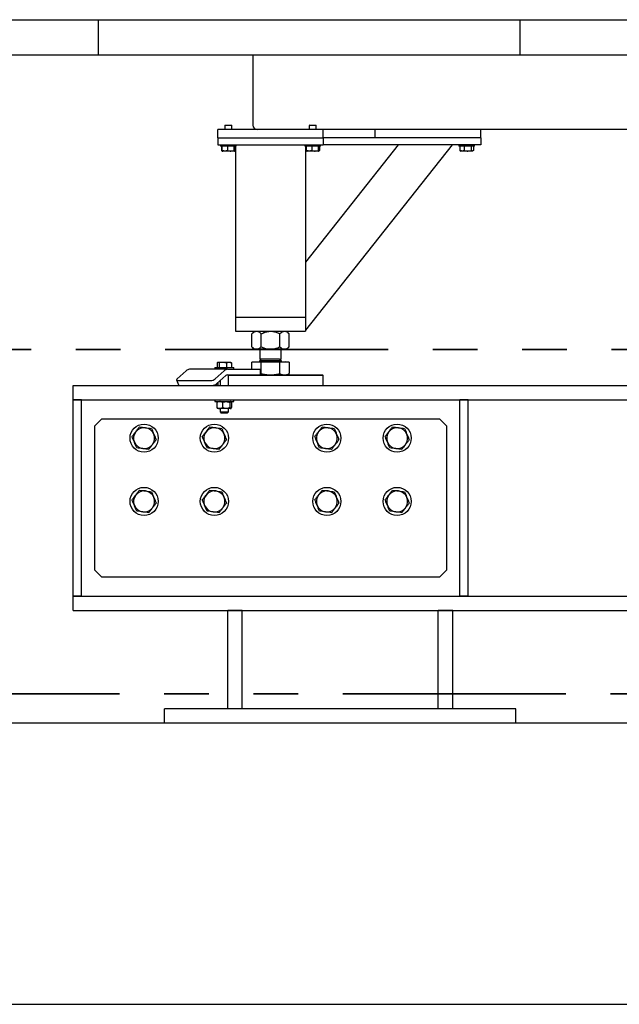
# Model space of a CAD drawing. Header units: millimetres. Extents: x 0 to 841, y 0 to 594.
# Tile 18 of 111: x 57 to 75, y 510 to 538. Entities that reach past the tile are written whole.
import ezdxf

# ---------------------------------------------------------------- set-up
doc = ezdxf.new("R2010")
doc.units = ezdxf.units.MM
doc.linetypes.add('PHANTOM', pattern=[12.7, 6.35, -1.27, 1.27, -1.27, 1.27, -1.27])
doc.layers.add('TRAIT-FORT', color=4, linetype='Continuous', lineweight=25)

msp = doc.modelspace()

# ---------------------------------------------------------------- linework, layer by layer
at = {"color": 7, "linetype": 'PHANTOM', "lineweight": 35}
for p, q in [((271.132, 528.69), (14.841, 528.69)), ((276.184, 518.903), (11.121, 518.903))]:
    msp.add_line(p, q, dxfattribs=at)
at = {"layer": 'TRAIT-FORT', "color": 4, "linetype": 'Continuous', "lineweight": 25}
for p, q in [((47.686, 538.071), (59.686, 538.071)), ((59.686, 538.071), (71.686, 538.071)), ((59.686, 537.071), (59.686, 538.071)), ((71.686, 538.071), (83.686, 538.071)), ((71.686, 537.071), (71.686, 538.071)), ((47.686, 537.071), (59.686, 537.071)), ((59.686, 537.071), (71.686, 537.071)), ((64.081, 537.071), (64.081, 535.071)), ((71.686, 537.071), (83.686, 537.071)), ((63.081, 534.711), (63.081, 534.951)), ((66.081, 534.951), (63.081, 534.951)), ((63.295, 535.071), (63.281, 535.057)), ((63.281, 535.057), (63.281, 534.951)), ((63.481, 535.057), (63.281, 535.057)), ((63.295, 535.071), (63.467, 535.071)), ((63.481, 535.057), (63.467, 535.071)), ((63.481, 534.951), (63.481, 535.057)), ((65.695, 535.071), (65.681, 535.057)), ((65.681, 535.057), (65.681, 534.951)), ((65.881, 535.057), (65.681, 535.057)), ((65.695, 535.071), (65.867, 535.071)), ((65.881, 535.057), (65.867, 535.071)), ((65.881, 534.951), (65.881, 535.057)), ((67.561, 534.951), (66.081, 534.951)), ((66.081, 534.711), (66.081, 534.951)), ((67.561, 534.711), (67.561, 534.951)), ((70.561, 534.951), (67.561, 534.951)), ((76.001, 534.951), (70.561, 534.951)), ((70.561, 534.711), (70.561, 534.951)), ((63.081, 534.711), (63.081, 534.511)), ((63.081, 534.711), (66.081, 534.711)), ((66.081, 534.711), (66.081, 534.511)), ((70.561, 534.711), (66.081, 534.711)), ((70.561, 534.711), (67.561, 534.711)), ((70.561, 534.711), (70.561, 534.511)), ((63.081, 534.511), (66.081, 534.511)), ((63.161, 534.511), (63.161, 534.471)), ((63.178, 534.471), (63.161, 534.471)), ((63.601, 534.471), (63.178, 534.471)), ((63.186, 534.471), (63.186, 534.351)), ((63.196, 534.344), (63.21, 534.336)), ((63.2, 534.471), (63.2, 534.351)), ((63.21, 534.336), (63.22, 534.331)), ((63.543, 534.331), (63.22, 534.331)), ((63.357, 534.471), (63.357, 534.351)), ((63.538, 534.471), (63.538, 534.351)), ((63.543, 534.331), (63.552, 534.336)), ((63.552, 534.336), (63.566, 534.344)), ((63.576, 534.351), (63.557, 534.344)), ((63.562, 534.471), (63.562, 534.351)), ((63.576, 534.351), (63.566, 534.345)), ((63.576, 534.471), (63.576, 534.351)), ((63.581, 534.471), (63.581, 529.611)), ((63.601, 534.471), (63.601, 534.511)), ((65.561, 534.511), (65.561, 534.471)), ((65.578, 534.471), (65.561, 534.471)), ((66.001, 534.471), (65.578, 534.471)), ((69.746, 534.511), (65.581, 529.243)), ((68.216, 534.511), (65.581, 531.178)), ((65.581, 534.471), (65.581, 529.611)), ((65.586, 534.471), (65.586, 534.351)), ((65.596, 534.344), (65.61, 534.336)), ((65.6, 534.471), (65.6, 534.351)), ((65.61, 534.336), (65.62, 534.331)), ((65.943, 534.331), (65.62, 534.331)), ((65.757, 534.471), (65.757, 534.351)), ((65.938, 534.471), (65.938, 534.351)), ((65.943, 534.331), (65.952, 534.336)), ((65.953, 534.336), (65.966, 534.344)), ((65.976, 534.351), (65.957, 534.344)), ((65.962, 534.471), (65.962, 534.351)), ((65.976, 534.351), (65.966, 534.345)), ((65.976, 534.471), (65.976, 534.351)), ((66.001, 534.471), (66.001, 534.511)), ((70.561, 534.511), (66.081, 534.511)), ((69.941, 534.511), (69.941, 534.471)), ((69.945, 534.471), (69.941, 534.471)), ((70.381, 534.471), (69.945, 534.471)), ((69.968, 534.471), (69.968, 534.351)), ((69.981, 534.342), (70, 534.331)), ((70.323, 534.331), (70, 534.331)), ((70.095, 534.471), (70.095, 534.351)), ((70.288, 534.471), (70.288, 534.351)), ((70.323, 534.331), (70.341, 534.342)), ((70.354, 534.471), (70.354, 534.351)), ((70.381, 534.471), (70.381, 534.511)), ((63.581, 529.611), (63.581, 529.211)), ((63.581, 529.611), (65.581, 529.611)), ((63.701, 529.611), (65.461, 529.611)), ((65.581, 529.611), (65.581, 529.211)), ((63.581, 529.211), (65.581, 529.211)), ((64.121, 529.211), (64.05, 529.139)), ((65.112, 529.139), (65.041, 529.211)), ((64.05, 528.77), (64.05, 529.139)), ((64.315, 528.77), (64.315, 529.139)), ((64.847, 528.77), (64.847, 529.139)), ((65.112, 528.77), (65.112, 529.139)), ((64.05, 528.77), (64.121, 528.699)), ((64.183, 528.699), (64.121, 528.699)), ((64.581, 528.699), (64.183, 528.699)), ((64.281, 528.699), (64.281, 528.415)), ((64.979, 528.699), (64.581, 528.699)), ((64.881, 528.415), (64.881, 528.699)), ((65.041, 528.699), (64.979, 528.699)), ((65.041, 528.699), (65.112, 528.77)), ((64.319, 528.415), (64.281, 528.377)), ((64.841, 528.415), (64.281, 528.415)), ((64.281, 528.377), (64.281, 528.365)), ((64.281, 528.377), (64.881, 528.377)), ((64.841, 528.415), (64.881, 528.415)), ((64.881, 528.377), (64.843, 528.415)), ((64.881, 528.365), (64.881, 528.377)), ((62.177, 528.088), (61.926, 527.859)), ((63.36, 528.131), (62.279, 528.131)), ((62.994, 528.181), (62.994, 528.131)), ((62.994, 528.181), (63.229, 528.181)), ((63.007, 527.859), (63.258, 528.088)), ((63.062, 528.315), (63.062, 528.181)), ((63.084, 528.331), (63.076, 528.326)), ((63.084, 528.331), (63.092, 528.331)), ((63.092, 528.331), (63.224, 528.331)), ((63.122, 528.315), (63.122, 528.181)), ((63.224, 528.331), (63.396, 528.331)), ((63.229, 528.181), (63.534, 528.181)), ((63.325, 528.315), (63.325, 528.181)), ((63.36, 528.131), (64.25, 528.131)), ((63.396, 528.331), (63.444, 528.331)), ((63.453, 528.326), (63.444, 528.331)), ((63.467, 528.315), (63.467, 528.181)), ((63.534, 528.131), (63.534, 528.181)), ((64.05, 528.131), (64.05, 528.329)), ((64.315, 528.329), (64.05, 528.329)), ((64.154, 528.343), (64.14, 528.329)), ((64.154, 528.345), (64.154, 528.343)), ((64.154, 528.345), (64.951, 528.345)), ((64.154, 528.343), (64.951, 528.343)), ((64.25, 528.131), (64.295, 528.131)), ((64.295, 527.971), (64.295, 528.131)), ((64.315, 528.012), (64.315, 528.329)), ((64.847, 528.329), (64.315, 528.329)), ((64.847, 528.012), (64.847, 528.329)), ((65.112, 528.329), (64.847, 528.329)), ((64.951, 528.345), (65.008, 528.345)), ((64.951, 528.343), (65.008, 528.343)), ((65.008, 528.343), (65.008, 528.345)), ((65.022, 528.329), (65.008, 528.343)), ((65.112, 528.329), (65.112, 528.012)), ((61.909, 527.825), (61.96, 527.686)), ((61.948, 527.809), (62.875, 527.809)), ((63.058, 527.721), (63.309, 527.949)), ((63.36, 527.971), (64.25, 527.971)), ((63.384, 527.671), (63.384, 527.971)), ((66.081, 527.951), (63.384, 527.951)), ((64.25, 527.971), (64.282, 527.971)), ((64.282, 527.971), (66.061, 527.971)), ((64.295, 528.002), (64.315, 528.012)), ((65.041, 527.971), (65.112, 528.012)), ((66.081, 527.951), (66.061, 527.971)), ((66.081, 527.671), (66.081, 527.951)), ((58.964, 527.671), (90.964, 527.671)), ((58.964, 527.261), (58.964, 527.671)), ((63.081, 527.73), (63.069, 527.721)), ((63.081, 527.742), (63.081, 527.671)), ((63.144, 527.799), (63.144, 527.671)), ((58.964, 521.681), (58.964, 527.261)), ((59.204, 527.261), (58.964, 527.261)), ((58.964, 527.261), (90.964, 527.261)), ((59.204, 521.681), (59.204, 527.261)), ((62.994, 527.261), (62.994, 527.211)), ((63.534, 527.211), (63.534, 527.261)), ((69.964, 521.681), (69.964, 527.261)), ((70.204, 527.261), (69.964, 527.261)), ((70.204, 521.681), (70.204, 527.261)), ((62.994, 527.211), (63.229, 527.211)), ((63.054, 527.181), (63.054, 527.04)), ((63.074, 527.211), (63.069, 527.206)), ((63.069, 527.016), (63.074, 527.011)), ((63.135, 527.011), (63.074, 527.011)), ((63.32, 527.011), (63.135, 527.011)), ((63.144, 527.011), (63.144, 526.916)), ((63.215, 527.181), (63.215, 527.04)), ((63.229, 527.211), (63.534, 527.211)), ((63.449, 527.011), (63.32, 527.011)), ((63.384, 526.916), (63.384, 527.011)), ((63.425, 527.181), (63.425, 527.04)), ((63.454, 527.011), (63.449, 527.011)), ((63.459, 527.206), (63.454, 527.211)), ((63.454, 527.011), (63.459, 527.016)), ((63.474, 527.181), (63.474, 527.04)), ((59.784, 526.721), (59.584, 526.521)), ((59.784, 526.721), (69.384, 526.721)), ((63.144, 526.916), (63.179, 526.881)), ((63.144, 526.916), (63.384, 526.916)), ((63.349, 526.881), (63.179, 526.881)), ((63.349, 526.881), (63.384, 526.916)), ((69.584, 526.521), (69.384, 526.721)), ((59.584, 522.421), (59.584, 526.521)), ((69.584, 526.521), (69.584, 522.421)), ((59.584, 522.421), (59.784, 522.221)), ((69.384, 522.221), (59.784, 522.221)), ((69.384, 522.221), (69.584, 522.421)), ((59.204, 521.681), (58.964, 521.681)), ((58.964, 521.681), (90.964, 521.681)), ((58.964, 521.271), (58.964, 521.681)), ((70.204, 521.681), (69.964, 521.681)), ((58.964, 521.271), (90.964, 521.271)), ((63.364, 518.471), (63.364, 521.271)), ((63.774, 521.271), (63.364, 521.271)), ((63.774, 518.471), (63.774, 521.271)), ((69.354, 518.471), (69.354, 521.271)), ((69.764, 521.271), (69.354, 521.271)), ((69.764, 518.471), (69.764, 521.271)), ((61.564, 518.071), (61.564, 518.471)), ((71.564, 518.471), (61.564, 518.471)), ((71.564, 518.071), (71.564, 518.471)), ((17.275, 518.071), (268.275, 518.071)), ((29.984, 510.071), (137.984, 510.071))]:
    msp.add_line(p, q, dxfattribs=at)
at = {"layer": 'TRAIT-FORT', "color": 4, "linetype": 'Continuous', "lineweight": 25, "flags": 128}
for points in [[(61.926, 527.859), (61.917, 527.849), (61.911, 527.84), (61.908, 527.831), (61.91, 527.824), (61.914, 527.818), (61.923, 527.813), (61.934, 527.81), (61.948, 527.809)], [(61.96, 527.686), (61.96, 527.685), (61.965, 527.679), (61.974, 527.674), (61.985, 527.672), (61.999, 527.671)]]:
    msp.add_lwpolyline(points, dxfattribs=at)
at = {"layer": 'TRAIT-FORT', "color": 4, "linetype": 'Continuous', "lineweight": 25}
for centre in [(60.984, 526.171), (62.984, 526.171), (66.184, 526.171), (68.184, 526.171), (60.984, 524.371), (62.984, 524.371), (66.184, 524.371), (68.184, 524.371)]:
    msp.add_circle(centre, 0.4, dxfattribs=at)
for centre, radius, start, end in [((64.201, 535.071), 0.12, 180, 270), ((64.261, 528.365), 0.02, 270, 0), ((64.901, 528.365), 0.02, 180, 270), ((62.283, 527.978), 0.152, 91.5822, 134.1035), ((63.364, 527.979), 0.151, 91.5069, 134.2404), ((62.867, 528.03), 0.221, 272.0113, 309.3974), ((63.362, 527.895), 0.0758, 91.5446, 134.1982), ((62.918, 527.891), 0.221, 272.0584, 309.3941), ((62.923, 527.908), 0.238, 273.5313, 308.009), ((60.984, 526.171), 0.3, 82.5227, 142.5227), ((60.984, 526.171), 0.3, 22.5227, 82.5227), ((62.984, 526.171), 0.3, 82.5227, 142.5227), ((62.984, 526.171), 0.3, 22.5227, 82.5227), ((66.184, 526.171), 0.3, 82.5227, 142.5227), ((66.184, 526.171), 0.3, 22.5227, 82.5227), ((68.184, 526.171), 0.3, 82.5227, 142.5227), ((68.184, 526.171), 0.3, 22.5227, 82.5227), ((60.984, 526.171), 0.3, 142.5227, 202.5227), ((60.984, 526.171), 0.3, 322.5227, 22.5227), ((62.984, 526.171), 0.3, 142.5227, 202.5227), ((62.984, 526.171), 0.3, 322.5227, 22.5227), ((66.184, 526.171), 0.3, 142.5227, 202.5227), ((66.184, 526.171), 0.3, 322.5227, 22.5227), ((68.184, 526.171), 0.3, 142.5227, 202.5227), ((68.184, 526.171), 0.3, 322.5227, 22.5227), ((60.984, 526.171), 0.3, 202.5227, 262.5227), ((60.984, 526.171), 0.3, 262.5227, 322.5227), ((62.984, 526.171), 0.3, 202.5227, 262.5227), ((62.984, 526.171), 0.3, 262.5227, 322.5227), ((66.184, 526.171), 0.3, 202.5227, 262.5227), ((66.184, 526.171), 0.3, 262.5227, 322.5227), ((68.184, 526.171), 0.3, 202.5227, 262.5227), ((68.184, 526.171), 0.3, 262.5227, 322.5227), ((60.984, 524.371), 0.3, 142.5227, 202.5227), ((60.984, 524.371), 0.3, 82.5227, 142.5227), ((60.984, 524.371), 0.3, 22.5227, 82.5227), ((60.984, 524.371), 0.3, 322.5227, 22.5227), ((62.984, 524.371), 0.3, 142.5227, 202.5227), ((62.984, 524.371), 0.3, 82.5227, 142.5227), ((62.984, 524.371), 0.3, 22.5227, 82.5227), ((62.984, 524.371), 0.3, 322.5227, 22.5227), ((66.184, 524.371), 0.3, 142.5227, 202.5227), ((66.184, 524.371), 0.3, 82.5227, 142.5227), ((66.184, 524.371), 0.3, 22.5227, 82.5227), ((66.184, 524.371), 0.3, 322.5227, 22.5227), ((68.184, 524.371), 0.3, 142.5227, 202.5227), ((68.184, 524.371), 0.3, 82.5227, 142.5227), ((68.184, 524.371), 0.3, 22.5227, 82.5227), ((68.184, 524.371), 0.3, 322.5227, 22.5227), ((60.984, 524.371), 0.3, 202.5227, 262.5227), ((60.984, 524.371), 0.3, 262.5227, 322.5227), ((62.984, 524.371), 0.3, 202.5227, 262.5227), ((62.984, 524.371), 0.3, 262.5227, 322.5227), ((66.184, 524.371), 0.3, 202.5227, 262.5227), ((66.184, 524.371), 0.3, 262.5227, 322.5227), ((68.184, 524.371), 0.3, 202.5227, 262.5227), ((68.184, 524.371), 0.3, 262.5227, 322.5227)]:
    msp.add_arc(centre, radius, start, end, dxfattribs=at)
for points, knots in [([(63.186, 534.351), (63.193, 534.346), (63.201, 534.34), (63.21, 534.338), (63.212, 534.338)], [0, 0, 0, 0, 0.794258, 1, 1, 1, 1]), ([(63.21, 534.337), (63.21, 534.337), (63.207, 534.337), (63.204, 534.343), (63.201, 534.349), (63.2, 534.351)], [0, 0, 0, 0, 0.082117, 0.736964, 1, 1, 1, 1]), ([(63.357, 534.351), (63.343, 534.346), (63.316, 534.337), (63.275, 534.334), (63.236, 534.339), (63.212, 534.347), (63.2, 534.351)], [0, 0, 0, 0, 0.265121, 0.535449, 0.765232, 1, 1, 1, 1]), ([(63.357, 534.351), (63.373, 534.346), (63.404, 534.337), (63.451, 534.334), (63.496, 534.339), (63.524, 534.347), (63.538, 534.351)], [0, 0, 0, 0, 0.264508, 0.534252, 0.765284, 1, 1, 1, 1]), ([(63.562, 534.351), (63.559, 534.345), (63.554, 534.335), (63.546, 534.336), (63.541, 534.342), (63.539, 534.349), (63.538, 534.351)], [0, 0, 0, 0, 0.38543, 0.637402, 0.897571, 1, 1, 1, 1]), ([(65.586, 534.351), (65.593, 534.346), (65.6, 534.34), (65.607, 534.339), (65.607, 534.339)], [0, 0, 0, 0, 0.951693, 1, 1, 1, 1]), ([(65.61, 534.337), (65.61, 534.337), (65.607, 534.337), (65.604, 534.343), (65.601, 534.349), (65.6, 534.351)], [0, 0, 0, 0, 0.082348, 0.737031, 1, 1, 1, 1]), ([(65.757, 534.351), (65.743, 534.346), (65.716, 534.337), (65.675, 534.334), (65.636, 534.339), (65.612, 534.347), (65.6, 534.351)], [0, 0, 0, 0, 0.264522, 0.534846, 0.765235, 1, 1, 1, 1]), ([(65.757, 534.351), (65.772, 534.346), (65.804, 534.337), (65.851, 534.334), (65.896, 534.339), (65.924, 534.347), (65.938, 534.351)], [0, 0, 0, 0, 0.265196, 0.53494, 0.765971, 1, 1, 1, 1]), ([(65.962, 534.351), (65.959, 534.345), (65.954, 534.335), (65.946, 534.336), (65.941, 534.342), (65.938, 534.349), (65.938, 534.351)], [0, 0, 0, 0, 0.38543, 0.637308, 0.89757, 1, 1, 1, 1]), ([(69.981, 534.342), (69.979, 534.343), (69.975, 534.345), (69.97, 534.349), (69.968, 534.351)], [0, 0, 0, 0, 0.481074, 1, 1, 1, 1]), ([(70.095, 534.351), (70.084, 534.346), (70.062, 534.337), (70.029, 534.334), (69.997, 534.339), (69.978, 534.347), (69.968, 534.351)], [0, 0, 0, 0, 0.265516, 0.535523, 0.7647, 1, 1, 1, 1]), ([(70.095, 534.351), (70.112, 534.346), (70.146, 534.337), (70.196, 534.334), (70.244, 534.339), (70.274, 534.347), (70.288, 534.351)], [0, 0, 0, 0, 0.264471, 0.534682, 0.765595, 1, 1, 1, 1]), ([(70.354, 534.351), (70.346, 534.345), (70.332, 534.335), (70.312, 534.336), (70.299, 534.343), (70.291, 534.349), (70.288, 534.351)], [0, 0, 0, 0, 0.385278, 0.637155, 0.895816, 1, 1, 1, 1]), ([(64.05, 529.139), (64.068, 529.156), (64.096, 529.182), (64.135, 529.202), (64.161, 529.21), (64.177, 529.21), (64.183, 529.211)], [0, 0, 0, 0, 0.431853, 0.655945, 0.879416, 1, 1, 1, 1]), ([(64.183, 529.211), (64.194, 529.21), (64.218, 529.208), (64.252, 529.192), (64.284, 529.169), (64.305, 529.149), (64.315, 529.139)], [0, 0, 0, 0, 0.249588, 0.504648, 0.750671, 1, 1, 1, 1]), ([(64.315, 529.139), (64.347, 529.154), (64.404, 529.18), (64.493, 529.206), (64.552, 529.209), (64.581, 529.211)], [0, 0, 0, 0, 0.370963, 0.681062, 1, 1, 1, 1]), ([(64.581, 529.211), (64.586, 529.211), (64.623, 529.21), (64.694, 529.2), (64.777, 529.172), (64.827, 529.149), (64.847, 529.139)], [0, 0, 0, 0, 0.050109, 0.4028308, 0.7675907, 1, 1, 1, 1]), ([(64.847, 529.139), (64.865, 529.156), (64.892, 529.182), (64.932, 529.202), (64.958, 529.21), (64.974, 529.21), (64.979, 529.211)], [0, 0, 0, 0, 0.432636, 0.656021, 0.879169, 1, 1, 1, 1]), ([(64.979, 529.211), (64.991, 529.21), (65.014, 529.208), (65.048, 529.192), (65.081, 529.169), (65.102, 529.149), (65.112, 529.139)], [0, 0, 0, 0, 0.24959, 0.5043837, 0.7506689, 1, 1, 1, 1]), ([(64.05, 528.77), (64.068, 528.753), (64.096, 528.728), (64.135, 528.707), (64.161, 528.7), (64.177, 528.699), (64.183, 528.699)], [0, 0, 0, 0, 0.431851, 0.655947, 0.879417, 1, 1, 1, 1]), ([(64.183, 528.699), (64.194, 528.7), (64.218, 528.702), (64.252, 528.717), (64.284, 528.74), (64.305, 528.76), (64.315, 528.77)], [0, 0, 0, 0, 0.249587, 0.50465, 0.750672, 1, 1, 1, 1]), ([(64.315, 528.77), (64.347, 528.755), (64.404, 528.729), (64.493, 528.704), (64.552, 528.7), (64.581, 528.699)], [0, 0, 0, 0, 0.370961, 0.681063, 1, 1, 1, 1]), ([(64.581, 528.699), (64.586, 528.699), (64.623, 528.699), (64.694, 528.709), (64.777, 528.737), (64.827, 528.761), (64.847, 528.77)], [0, 0, 0, 0, 0.050109, 0.402831, 0.767591, 1, 1, 1, 1]), ([(64.847, 528.77), (64.865, 528.753), (64.892, 528.728), (64.932, 528.707), (64.958, 528.7), (64.974, 528.699), (64.979, 528.699)], [0, 0, 0, 0, 0.4326341, 0.6560229, 0.8791694, 1, 1, 1, 1]), ([(64.979, 528.699), (64.991, 528.7), (65.014, 528.702), (65.048, 528.718), (65.081, 528.74), (65.102, 528.76), (65.112, 528.77)], [0, 0, 0, 0, 0.249589, 0.504386, 0.75067, 1, 1, 1, 1]), ([(63.062, 528.315), (63.067, 528.319), (63.077, 528.328), (63.087, 528.33), (63.092, 528.331)], [0, 0, 0, 0, 0.4935, 1, 1, 1, 1]), ([(63.092, 528.331), (63.093, 528.331), (63.098, 528.33), (63.108, 528.327), (63.118, 528.319), (63.122, 528.315)], [0, 0, 0, 0, 0.069743, 0.52988, 1, 1, 1, 1]), ([(63.122, 528.315), (63.129, 528.316), (63.162, 528.326), (63.196, 528.329), (63.224, 528.331)], [0, 0, 0, 0, 0.195394, 1, 1, 1, 1]), ([(63.224, 528.331), (63.231, 528.33), (63.265, 528.33), (63.299, 528.321), (63.325, 528.315)], [0, 0, 0, 0, 0.218796, 1, 1, 1, 1]), ([(63.325, 528.315), (63.336, 528.319), (63.36, 528.328), (63.384, 528.33), (63.396, 528.331)], [0, 0, 0, 0, 0.495653, 1, 1, 1, 1]), ([(63.396, 528.331), (63.397, 528.331), (63.41, 528.33), (63.434, 528.327), (63.456, 528.319), (63.467, 528.315)], [0, 0, 0, 0, 0.068618, 0.530866, 1, 1, 1, 1]), ([(63.453, 528.326), (63.453, 528.326), (63.458, 528.324), (63.462, 528.319), (63.467, 528.315)], [0, 0, 0, 0, 0.019141, 1, 1, 1, 1]), ([(64.315, 528.012), (64.359, 528), (64.446, 527.977), (64.536, 527.973), (64.581, 527.971)], [0, 0, 0, 0, 0.4954757, 1, 1, 1, 1]), ([(64.581, 527.971), (64.626, 527.973), (64.716, 527.977), (64.803, 528), (64.847, 528.012)], [0, 0, 0, 0, 0.494508, 1, 1, 1, 1]), ([(64.847, 528.012), (64.868, 528), (64.912, 527.977), (64.957, 527.973), (64.979, 527.971)], [0, 0, 0, 0, 0.496103, 1, 1, 1, 1]), ([(64.979, 527.971), (65.002, 527.973), (65.047, 527.977), (65.09, 528), (65.112, 528.012)], [0, 0, 0, 0, 0.494514, 1, 1, 1, 1]), ([(63.135, 527.211), (63.12, 527.209), (63.093, 527.206), (63.067, 527.189), (63.054, 527.181)], [0, 0, 0, 0, 0.504357, 1, 1, 1, 1]), ([(63.069, 527.205), (63.067, 527.203), (63.062, 527.198), (63.057, 527.187), (63.054, 527.181)], [0, 0, 0, 0, 0.400064, 1, 1, 1, 1]), ([(63.054, 527.04), (63.065, 527.033), (63.088, 527.019), (63.115, 527.011), (63.131, 527.011), (63.135, 527.011)], [0, 0, 0, 0, 0.433278, 0.879275, 1, 1, 1, 1]), ([(63.054, 527.04), (63.057, 527.034), (63.062, 527.024), (63.067, 527.018), (63.069, 527.016)], [0, 0, 0, 0, 0.599821, 1, 1, 1, 1]), ([(63.215, 527.181), (63.204, 527.188), (63.181, 527.202), (63.154, 527.21), (63.138, 527.211), (63.135, 527.211)], [0, 0, 0, 0, 0.432325, 0.879069, 1, 1, 1, 1]), ([(63.135, 527.011), (63.149, 527.012), (63.177, 527.016), (63.202, 527.032), (63.215, 527.04)], [0, 0, 0, 0, 0.503463, 1, 1, 1, 1]), ([(63.215, 527.181), (63.229, 527.188), (63.258, 527.202), (63.294, 527.21), (63.315, 527.211), (63.32, 527.211)], [0, 0, 0, 0, 0.432371, 0.878834, 1, 1, 1, 1]), ([(63.32, 527.011), (63.301, 527.012), (63.264, 527.016), (63.231, 527.032), (63.215, 527.04)], [0, 0, 0, 0, 0.504421, 1, 1, 1, 1]), ([(63.32, 527.211), (63.338, 527.209), (63.375, 527.206), (63.408, 527.189), (63.425, 527.181)], [0, 0, 0, 0, 0.502832, 1, 1, 1, 1]), ([(63.425, 527.04), (63.41, 527.033), (63.381, 527.019), (63.345, 527.011), (63.324, 527.011), (63.32, 527.011)], [0, 0, 0, 0, 0.432784, 0.880195, 1, 1, 1, 1]), ([(63.449, 527.211), (63.447, 527.21), (63.441, 527.209), (63.433, 527.198), (63.428, 527.187), (63.425, 527.181)], [0, 0, 0, 0, 0.310696, 0.630648, 1, 1, 1, 1]), ([(63.425, 527.04), (63.428, 527.034), (63.433, 527.023), (63.441, 527.013), (63.447, 527.011), (63.449, 527.011)], [0, 0, 0, 0, 0.369377, 0.68109, 1, 1, 1, 1]), ([(63.449, 527.011), (63.45, 527.011), (63.453, 527.011), (63.46, 527.015), (63.468, 527.026), (63.473, 527.036), (63.474, 527.04)], [0, 0, 0, 0, 0.046564, 0.399751, 0.762419, 1, 1, 1, 1]), ([(63.474, 527.181), (63.473, 527.185), (63.468, 527.194), (63.462, 527.204), (63.46, 527.205), (63.459, 527.205)], [0, 0, 0, 0, 0.385454, 0.955536, 1, 1, 1, 1]), ([(60.746, 526.353), (60.764, 526.376), (60.8, 526.423), (60.834, 526.468), (60.852, 526.491)], [0, 0, 0, 0, 0.494942, 1, 1, 1, 1]), ([(60.852, 526.491), (60.88, 526.487), (60.936, 526.48), (60.994, 526.472), (61.024, 526.468)], [0, 0, 0, 0, 0.494692, 1, 1, 1, 1]), ([(61.024, 526.468), (61.052, 526.464), (61.11, 526.457), (61.167, 526.449), (61.195, 526.446)], [0, 0, 0, 0, 0.494262, 1, 1, 1, 1]), ([(61.195, 526.446), (61.206, 526.42), (61.228, 526.367), (61.25, 526.313), (61.262, 526.286)], [0, 0, 0, 0, 0.4952145, 1, 1, 1, 1]), ([(62.746, 526.353), (62.764, 526.376), (62.8, 526.423), (62.834, 526.468), (62.852, 526.491)], [0, 0, 0, 0, 0.494676, 1, 1, 1, 1]), ([(62.852, 526.491), (62.88, 526.487), (62.936, 526.48), (62.994, 526.472), (63.023, 526.468)], [0, 0, 0, 0, 0.49554, 1, 1, 1, 1]), ([(63.023, 526.468), (63.052, 526.464), (63.11, 526.457), (63.167, 526.449), (63.195, 526.446)], [0, 0, 0, 0, 0.494262, 1, 1, 1, 1]), ([(63.195, 526.446), (63.206, 526.42), (63.228, 526.367), (63.25, 526.313), (63.262, 526.286)], [0, 0, 0, 0, 0.4952145, 1, 1, 1, 1]), ([(65.946, 526.353), (65.964, 526.376), (66, 526.423), (66.034, 526.468), (66.052, 526.491)], [0, 0, 0, 0, 0.494421, 1, 1, 1, 1]), ([(66.052, 526.491), (66.08, 526.487), (66.136, 526.48), (66.194, 526.472), (66.223, 526.468)], [0, 0, 0, 0, 0.4951165, 1, 1, 1, 1]), ([(66.223, 526.468), (66.252, 526.464), (66.31, 526.457), (66.367, 526.449), (66.395, 526.446)], [0, 0, 0, 0, 0.494696, 1, 1, 1, 1]), ([(66.395, 526.446), (66.406, 526.42), (66.428, 526.367), (66.45, 526.313), (66.461, 526.286)], [0, 0, 0, 0, 0.495378, 1, 1, 1, 1]), ([(67.946, 526.353), (67.964, 526.376), (68, 526.423), (68.034, 526.468), (68.052, 526.491)], [0, 0, 0, 0, 0.494942, 1, 1, 1, 1]), ([(68.052, 526.491), (68.08, 526.487), (68.136, 526.48), (68.194, 526.472), (68.223, 526.468)], [0, 0, 0, 0, 0.4951165, 1, 1, 1, 1]), ([(68.223, 526.468), (68.252, 526.464), (68.31, 526.457), (68.367, 526.449), (68.395, 526.446)], [0, 0, 0, 0, 0.494696, 1, 1, 1, 1]), ([(68.395, 526.446), (68.406, 526.42), (68.428, 526.367), (68.45, 526.313), (68.462, 526.286)], [0, 0, 0, 0, 0.4952145, 1, 1, 1, 1]), ([(60.641, 526.216), (60.658, 526.238), (60.693, 526.283), (60.728, 526.33), (60.746, 526.353)], [0, 0, 0, 0, 0.49524, 1, 1, 1, 1]), ([(60.707, 526.056), (60.696, 526.083), (60.674, 526.137), (60.652, 526.189), (60.641, 526.216)], [0, 0, 0, 0, 0.494842, 1, 1, 1, 1]), ([(61.328, 526.126), (61.311, 526.103), (61.276, 526.058), (61.24, 526.012), (61.222, 525.988)], [0, 0, 0, 0, 0.4955, 1, 1, 1, 1]), ([(61.262, 526.286), (61.273, 526.259), (61.295, 526.205), (61.317, 526.152), (61.328, 526.126)], [0, 0, 0, 0, 0.494514, 1, 1, 1, 1]), ([(62.641, 526.216), (62.658, 526.238), (62.693, 526.283), (62.728, 526.33), (62.746, 526.353)], [0, 0, 0, 0, 0.494979, 1, 1, 1, 1]), ([(62.707, 526.056), (62.696, 526.083), (62.674, 526.137), (62.652, 526.189), (62.641, 526.216)], [0, 0, 0, 0, 0.494842, 1, 1, 1, 1]), ([(63.328, 526.126), (63.311, 526.103), (63.276, 526.058), (63.24, 526.012), (63.222, 525.988)], [0, 0, 0, 0, 0.4955, 1, 1, 1, 1]), ([(63.262, 526.286), (63.273, 526.259), (63.295, 526.205), (63.317, 526.152), (63.328, 526.126)], [0, 0, 0, 0, 0.494514, 1, 1, 1, 1]), ([(65.841, 526.216), (65.858, 526.238), (65.893, 526.283), (65.928, 526.33), (65.946, 526.353)], [0, 0, 0, 0, 0.4955, 1, 1, 1, 1]), ([(65.907, 526.056), (65.896, 526.083), (65.874, 526.137), (65.852, 526.189), (65.841, 526.216)], [0, 0, 0, 0, 0.494514, 1, 1, 1, 1]), ([(66.528, 526.126), (66.511, 526.103), (66.476, 526.058), (66.441, 526.012), (66.423, 525.988)], [0, 0, 0, 0, 0.49524, 1, 1, 1, 1]), ([(66.461, 526.286), (66.473, 526.259), (66.495, 526.205), (66.517, 526.152), (66.528, 526.126)], [0, 0, 0, 0, 0.494842, 1, 1, 1, 1]), ([(67.841, 526.216), (67.858, 526.238), (67.893, 526.283), (67.928, 526.33), (67.946, 526.353)], [0, 0, 0, 0, 0.49524, 1, 1, 1, 1]), ([(67.907, 526.056), (67.896, 526.083), (67.874, 526.137), (67.852, 526.189), (67.841, 526.216)], [0, 0, 0, 0, 0.494674, 1, 1, 1, 1]), ([(68.528, 526.126), (68.511, 526.103), (68.476, 526.058), (68.44, 526.012), (68.422, 525.988)], [0, 0, 0, 0, 0.4955, 1, 1, 1, 1]), ([(68.462, 526.286), (68.473, 526.259), (68.495, 526.205), (68.517, 526.152), (68.528, 526.126)], [0, 0, 0, 0, 0.494514, 1, 1, 1, 1]), ([(60.774, 525.896), (60.763, 525.922), (60.741, 525.974), (60.719, 526.028), (60.707, 526.056)], [0, 0, 0, 0, 0.495366, 1, 1, 1, 1]), ([(60.945, 525.873), (60.917, 525.877), (60.858, 525.885), (60.802, 525.892), (60.774, 525.896)], [0, 0, 0, 0, 0.4946928, 1, 1, 1, 1]), ([(61.117, 525.851), (61.089, 525.854), (61.033, 525.862), (60.975, 525.869), (60.945, 525.873)], [0, 0, 0, 0, 0.495113, 1, 1, 1, 1]), ([(61.222, 525.988), (61.205, 525.965), (61.169, 525.918), (61.135, 525.873), (61.117, 525.851)], [0, 0, 0, 0, 0.494431, 1, 1, 1, 1]), ([(62.774, 525.896), (62.763, 525.922), (62.741, 525.974), (62.719, 526.028), (62.707, 526.056)], [0, 0, 0, 0, 0.495202, 1, 1, 1, 1]), ([(62.945, 525.873), (62.917, 525.877), (62.858, 525.885), (62.802, 525.892), (62.774, 525.896)], [0, 0, 0, 0, 0.495108, 1, 1, 1, 1]), ([(63.117, 525.851), (63.089, 525.854), (63.033, 525.862), (62.975, 525.869), (62.945, 525.873)], [0, 0, 0, 0, 0.495113, 1, 1, 1, 1]), ([(63.222, 525.988), (63.205, 525.965), (63.169, 525.918), (63.135, 525.873), (63.117, 525.851)], [0, 0, 0, 0, 0.494431, 1, 1, 1, 1]), ([(65.974, 525.896), (65.963, 525.922), (65.941, 525.974), (65.919, 526.028), (65.907, 526.056)], [0, 0, 0, 0, 0.495202, 1, 1, 1, 1]), ([(66.145, 525.873), (66.117, 525.877), (66.058, 525.885), (66.002, 525.892), (65.974, 525.896)], [0, 0, 0, 0, 0.4946928, 1, 1, 1, 1]), ([(66.317, 525.851), (66.289, 525.854), (66.233, 525.862), (66.175, 525.869), (66.145, 525.873)], [0, 0, 0, 0, 0.495113, 1, 1, 1, 1]), ([(66.423, 525.988), (66.405, 525.965), (66.369, 525.919), (66.335, 525.873), (66.317, 525.851)], [0, 0, 0, 0, 0.494952, 1, 1, 1, 1]), ([(67.974, 525.896), (67.963, 525.922), (67.941, 525.974), (67.919, 526.028), (67.907, 526.056)], [0, 0, 0, 0, 0.495202, 1, 1, 1, 1]), ([(68.145, 525.873), (68.117, 525.877), (68.058, 525.885), (68.002, 525.892), (67.974, 525.896)], [0, 0, 0, 0, 0.4946928, 1, 1, 1, 1]), ([(68.317, 525.851), (68.289, 525.854), (68.233, 525.862), (68.175, 525.869), (68.145, 525.873)], [0, 0, 0, 0, 0.495113, 1, 1, 1, 1]), ([(68.422, 525.988), (68.405, 525.965), (68.369, 525.918), (68.335, 525.873), (68.317, 525.851)], [0, 0, 0, 0, 0.494431, 1, 1, 1, 1]), ([(60.641, 524.416), (60.658, 524.438), (60.693, 524.483), (60.728, 524.53), (60.746, 524.553)], [0, 0, 0, 0, 0.495219, 1, 1, 1, 1]), ([(60.746, 524.553), (60.764, 524.576), (60.8, 524.623), (60.834, 524.668), (60.852, 524.691)], [0, 0, 0, 0, 0.494952, 1, 1, 1, 1]), ([(60.852, 524.691), (60.88, 524.687), (60.936, 524.68), (60.994, 524.672), (61.024, 524.668)], [0, 0, 0, 0, 0.494692, 1, 1, 1, 1]), ([(61.024, 524.668), (61.052, 524.664), (61.11, 524.657), (61.167, 524.649), (61.195, 524.646)], [0, 0, 0, 0, 0.494259, 1, 1, 1, 1]), ([(61.195, 524.646), (61.206, 524.62), (61.228, 524.567), (61.25, 524.513), (61.262, 524.486)], [0, 0, 0, 0, 0.495202, 1, 1, 1, 1]), ([(61.262, 524.486), (61.273, 524.459), (61.295, 524.405), (61.317, 524.352), (61.328, 524.326)], [0, 0, 0, 0, 0.494539, 1, 1, 1, 1]), ([(62.641, 524.416), (62.658, 524.438), (62.693, 524.483), (62.728, 524.53), (62.746, 524.553)], [0, 0, 0, 0, 0.494958, 1, 1, 1, 1]), ([(62.746, 524.553), (62.764, 524.576), (62.8, 524.623), (62.834, 524.668), (62.852, 524.691)], [0, 0, 0, 0, 0.494686, 1, 1, 1, 1]), ([(62.852, 524.691), (62.88, 524.687), (62.936, 524.68), (62.994, 524.672), (63.023, 524.668)], [0, 0, 0, 0, 0.49554, 1, 1, 1, 1]), ([(63.023, 524.668), (63.052, 524.664), (63.11, 524.657), (63.167, 524.649), (63.195, 524.646)], [0, 0, 0, 0, 0.494259, 1, 1, 1, 1]), ([(63.195, 524.646), (63.206, 524.62), (63.228, 524.567), (63.25, 524.513), (63.262, 524.486)], [0, 0, 0, 0, 0.495202, 1, 1, 1, 1]), ([(63.262, 524.486), (63.273, 524.459), (63.295, 524.405), (63.317, 524.352), (63.328, 524.326)], [0, 0, 0, 0, 0.494539, 1, 1, 1, 1]), ([(65.841, 524.416), (65.858, 524.438), (65.893, 524.483), (65.928, 524.53), (65.946, 524.553)], [0, 0, 0, 0, 0.495479, 1, 1, 1, 1]), ([(65.946, 524.553), (65.964, 524.576), (66, 524.623), (66.034, 524.668), (66.052, 524.691)], [0, 0, 0, 0, 0.494431, 1, 1, 1, 1]), ([(66.052, 524.691), (66.08, 524.687), (66.136, 524.68), (66.194, 524.672), (66.223, 524.668)], [0, 0, 0, 0, 0.4951165, 1, 1, 1, 1]), ([(66.223, 524.668), (66.252, 524.664), (66.31, 524.657), (66.367, 524.649), (66.395, 524.646)], [0, 0, 0, 0, 0.4946928, 1, 1, 1, 1]), ([(66.395, 524.646), (66.406, 524.62), (66.428, 524.567), (66.45, 524.513), (66.461, 524.486)], [0, 0, 0, 0, 0.495366, 1, 1, 1, 1]), ([(66.461, 524.486), (66.473, 524.459), (66.495, 524.405), (66.517, 524.352), (66.528, 524.326)], [0, 0, 0, 0, 0.494867, 1, 1, 1, 1]), ([(67.841, 524.416), (67.858, 524.438), (67.893, 524.483), (67.928, 524.53), (67.946, 524.553)], [0, 0, 0, 0, 0.495219, 1, 1, 1, 1]), ([(67.946, 524.553), (67.964, 524.576), (68, 524.623), (68.034, 524.668), (68.052, 524.691)], [0, 0, 0, 0, 0.494952, 1, 1, 1, 1]), ([(68.052, 524.691), (68.08, 524.687), (68.136, 524.68), (68.194, 524.672), (68.223, 524.668)], [0, 0, 0, 0, 0.4951165, 1, 1, 1, 1]), ([(68.223, 524.668), (68.252, 524.664), (68.31, 524.657), (68.367, 524.649), (68.395, 524.646)], [0, 0, 0, 0, 0.4946928, 1, 1, 1, 1]), ([(68.395, 524.646), (68.406, 524.62), (68.428, 524.567), (68.45, 524.513), (68.462, 524.486)], [0, 0, 0, 0, 0.495202, 1, 1, 1, 1]), ([(68.462, 524.486), (68.473, 524.459), (68.495, 524.405), (68.517, 524.352), (68.528, 524.326)], [0, 0, 0, 0, 0.494539, 1, 1, 1, 1]), ([(60.707, 524.256), (60.696, 524.282), (60.674, 524.337), (60.652, 524.389), (60.641, 524.416)], [0, 0, 0, 0, 0.494855, 1, 1, 1, 1]), ([(60.774, 524.096), (60.763, 524.122), (60.741, 524.174), (60.719, 524.228), (60.707, 524.256)], [0, 0, 0, 0, 0.495391, 1, 1, 1, 1]), ([(61.222, 524.188), (61.205, 524.165), (61.169, 524.118), (61.135, 524.073), (61.117, 524.051)], [0, 0, 0, 0, 0.494442, 1, 1, 1, 1]), ([(61.328, 524.326), (61.311, 524.303), (61.276, 524.258), (61.24, 524.212), (61.222, 524.188)], [0, 0, 0, 0, 0.4955, 1, 1, 1, 1]), ([(62.707, 524.256), (62.696, 524.282), (62.674, 524.337), (62.652, 524.389), (62.641, 524.416)], [0, 0, 0, 0, 0.494855, 1, 1, 1, 1]), ([(62.774, 524.096), (62.763, 524.122), (62.741, 524.174), (62.719, 524.228), (62.707, 524.256)], [0, 0, 0, 0, 0.4952269, 1, 1, 1, 1]), ([(63.222, 524.188), (63.205, 524.165), (63.169, 524.118), (63.135, 524.073), (63.117, 524.051)], [0, 0, 0, 0, 0.494442, 1, 1, 1, 1]), ([(63.328, 524.326), (63.311, 524.303), (63.276, 524.258), (63.24, 524.212), (63.222, 524.188)], [0, 0, 0, 0, 0.4955, 1, 1, 1, 1]), ([(65.907, 524.256), (65.896, 524.282), (65.874, 524.337), (65.852, 524.389), (65.841, 524.416)], [0, 0, 0, 0, 0.494526, 1, 1, 1, 1]), ([(65.974, 524.096), (65.963, 524.122), (65.941, 524.174), (65.919, 524.228), (65.907, 524.256)], [0, 0, 0, 0, 0.4952269, 1, 1, 1, 1]), ([(66.423, 524.188), (66.405, 524.165), (66.369, 524.119), (66.335, 524.073), (66.317, 524.051)], [0, 0, 0, 0, 0.494963, 1, 1, 1, 1]), ([(66.528, 524.326), (66.511, 524.303), (66.476, 524.258), (66.441, 524.212), (66.423, 524.188)], [0, 0, 0, 0, 0.49524, 1, 1, 1, 1]), ([(67.907, 524.256), (67.896, 524.282), (67.874, 524.337), (67.852, 524.389), (67.841, 524.416)], [0, 0, 0, 0, 0.494687, 1, 1, 1, 1]), ([(67.974, 524.096), (67.963, 524.122), (67.941, 524.174), (67.919, 524.228), (67.907, 524.256)], [0, 0, 0, 0, 0.4952269, 1, 1, 1, 1]), ([(68.422, 524.188), (68.405, 524.165), (68.369, 524.118), (68.335, 524.073), (68.317, 524.051)], [0, 0, 0, 0, 0.494442, 1, 1, 1, 1]), ([(68.528, 524.326), (68.511, 524.303), (68.476, 524.258), (68.44, 524.212), (68.422, 524.188)], [0, 0, 0, 0, 0.4955, 1, 1, 1, 1]), ([(60.945, 524.073), (60.917, 524.077), (60.858, 524.085), (60.802, 524.092), (60.774, 524.096)], [0, 0, 0, 0, 0.494696, 1, 1, 1, 1]), ([(61.117, 524.051), (61.089, 524.054), (61.033, 524.062), (60.975, 524.069), (60.945, 524.073)], [0, 0, 0, 0, 0.4951165, 1, 1, 1, 1]), ([(62.945, 524.073), (62.917, 524.077), (62.858, 524.085), (62.802, 524.092), (62.774, 524.096)], [0, 0, 0, 0, 0.495112, 1, 1, 1, 1]), ([(63.117, 524.051), (63.089, 524.054), (63.033, 524.062), (62.975, 524.069), (62.945, 524.073)], [0, 0, 0, 0, 0.4951165, 1, 1, 1, 1]), ([(66.145, 524.073), (66.117, 524.077), (66.058, 524.085), (66.002, 524.092), (65.974, 524.096)], [0, 0, 0, 0, 0.494696, 1, 1, 1, 1]), ([(66.317, 524.051), (66.289, 524.054), (66.233, 524.062), (66.175, 524.069), (66.145, 524.073)], [0, 0, 0, 0, 0.4951165, 1, 1, 1, 1]), ([(68.145, 524.073), (68.117, 524.077), (68.058, 524.085), (68.002, 524.092), (67.974, 524.096)], [0, 0, 0, 0, 0.494696, 1, 1, 1, 1]), ([(68.317, 524.051), (68.289, 524.054), (68.233, 524.062), (68.175, 524.069), (68.145, 524.073)], [0, 0, 0, 0, 0.4951165, 1, 1, 1, 1])]:
    msp.add_open_spline(points, degree=3, knots=knots, dxfattribs=at)

doc.saveas('drawing.dxf')
